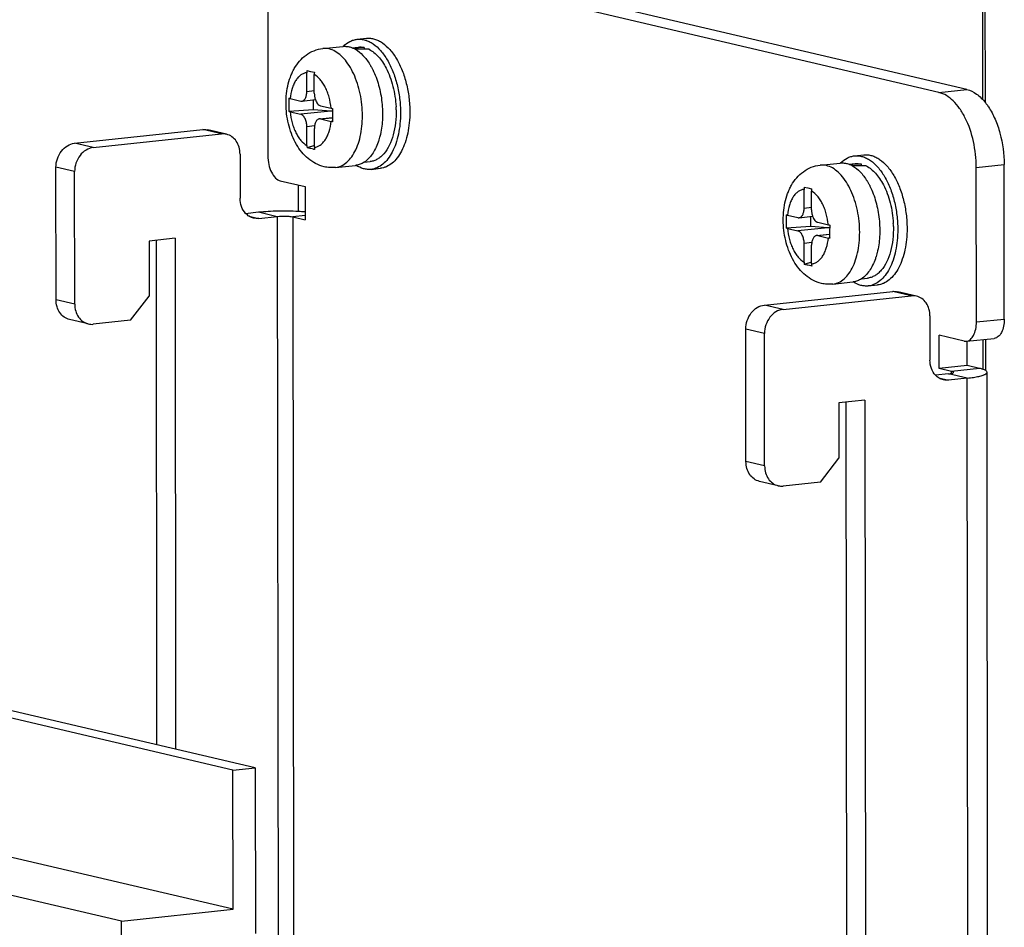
# Model space of a CAD drawing. Header units: millimetres. Extents: x 0 to 2731, y -3524 to -2222.
# Tile 202 of 221: x 2285 to 2329, y -2547 to -2507. Entities that reach past the tile are written whole.
import ezdxf

# ---------------------------------------------------------------- set-up
doc = ezdxf.new("R2010")
doc.units = ezdxf.units.MM
doc.header["$LTSCALE"] = 46.255
doc.layers.add('00_COMPONENTS', color=7, linetype='CONTINUOUS')

msp = doc.modelspace()

# ---------------------------------------------------------------- linework, layer by layer
at = {"layer": '00_COMPONENTS', "color": 7}
for p, q in [((2327.991, -2510.4), (2327.942, -2461.615)), ((2327.88, -2510.269), (2327.831, -2461.885)), ((2325.91, -2509.94), (2297.561, -2503.29)), ((2327.157, -2509.807), (2298.807, -2503.157)), ((2295.896, -2505.861), (2295.903, -2512.774)), ((2298.363, -2507.976), (2299.261, -2507.881)), ((2299.666, -2507.938), (2299.937, -2507.909)), ((2299.9, -2507.561), (2300.315, -2507.517)), ((2300.206, -2507.927), (2300.206, -2508.008)), ((2297.647, -2509.895), (2297.646, -2509.058)), ((2297.65, -2508.958), (2297.815, -2508.997)), ((2297.815, -2508.997), (2297.984, -2509.036)), ((2297.981, -2509.974), (2297.98, -2509.136)), ((2296.898, -2510.213), (2297.37, -2510.324)), ((2297.422, -2510.327), (2298.029, -2510.263)), ((2297.949, -2510.715), (2297.948, -2510.272)), ((2298.259, -2510.533), (2298.73, -2510.643)), ((2297.949, -2510.715), (2296.847, -2510.792)), ((2296.899, -2510.806), (2297.37, -2510.917)), ((2298.715, -2510.774), (2297.949, -2510.715)), ((2298.207, -2511.122), (2298.79, -2511.06)), ((2298.26, -2511.125), (2298.731, -2511.236)), ((2287.256, -2512.212), (2292.992, -2511.602)), ((2288.09, -2512.407), (2293.826, -2511.798)), ((2294.055, -2511.811), (2293.221, -2511.616)), ((2297.65, -2512.313), (2297.649, -2511.476)), ((2297.983, -2512.391), (2297.982, -2511.554)), ((2297.983, -2512.308), (2297.654, -2512.412)), ((2294.658, -2512.697), (2294.66, -2514.672)), ((2322.135, -2512.777), (2322.55, -2512.733)), ((2300.21, -2513.059), (2300.481, -2513.031)), ((2320.598, -2513.192), (2321.496, -2513.096)), ((2321.901, -2513.154), (2322.172, -2513.125)), ((2322.441, -2513.143), (2322.441, -2513.223)), ((2328.835, -2520.074), (2328.828, -2513.161)), ((2286.432, -2519.213), (2286.426, -2513.288)), ((2287.266, -2519.408), (2287.26, -2513.483)), ((2298.929, -2513.296), (2299.827, -2513.201)), ((2300.518, -2513.379), (2300.934, -2513.334)), ((2327.588, -2520.206), (2327.581, -2513.294)), ((2295.339, -2540.148), (2184.164, -2514.069)), ((2296.46, -2513.892), (2297.572, -2514.153)), ((2294.341, -2540.254), (2183.166, -2514.175)), ((2297.262, -2514.08), (2297.264, -2515.25)), ((2297.572, -2514.153), (2297.573, -2515.634)), ((2319.882, -2515.111), (2319.881, -2514.274)), ((2319.885, -2514.174), (2320.05, -2514.212)), ((2320.05, -2514.212), (2320.219, -2514.252)), ((2320.216, -2515.189), (2320.215, -2514.352)), ((2294.91, -2515.348), (2295.49, -2515.287)), ((2295.492, -2515.571), (2296.324, -2515.482)), ((2297.017, -2515.503), (2297.573, -2515.634)), ((2319.133, -2515.429), (2319.605, -2515.54)), ((2319.657, -2515.543), (2320.264, -2515.479)), ((2320.184, -2515.931), (2320.184, -2515.487)), ((2320.494, -2515.748), (2320.966, -2515.859)), ((2320.184, -2515.931), (2319.082, -2516.008)), ((2319.134, -2516.022), (2319.605, -2516.132)), ((2320.95, -2515.989), (2320.184, -2515.931)), ((2320.442, -2516.337), (2321.025, -2516.276)), ((2291.752, -2516.462), (2290.588, -2516.586)), ((2290.588, -2516.586), (2290.591, -2519.055)), ((2290.942, -2539.116), (2290.919, -2516.551)), ((2291.752, -2516.462), (2291.776, -2539.312)), ((2319.885, -2517.529), (2319.884, -2516.691)), ((2320.495, -2516.341), (2320.966, -2516.451)), ((2320.218, -2517.607), (2320.217, -2516.769)), ((2320.218, -2517.524), (2319.889, -2517.628)), ((2321.164, -2518.512), (2322.062, -2518.416)), ((2322.445, -2518.275), (2322.716, -2518.246)), ((2318.107, -2519.449), (2323.843, -2518.839)), ((2322.753, -2518.594), (2323.169, -2518.55)), ((2324.906, -2519.048), (2324.073, -2518.853)), ((2289.761, -2520.131), (2290.591, -2519.055)), ((2318.941, -2519.644), (2324.677, -2519.034)), ((2287.869, -2520.294), (2287.035, -2520.098)), ((2289.761, -2520.131), (2288.098, -2520.308)), ((2325.509, -2519.933), (2325.511, -2521.908)), ((2294.348, -2546.475), (2183.172, -2520.396)), ((2317.283, -2526.45), (2317.277, -2520.525)), ((2289.36, -2547.005), (2178.185, -2520.927)), ((2318.117, -2526.645), (2318.111, -2520.72)), ((2325.923, -2522.284), (2325.921, -2520.803)), ((2327.033, -2521.063), (2325.921, -2520.803)), ((2327.138, -2521.07), (2328.385, -2520.938)), ((2327.17, -2522.151), (2327.169, -2521.07)), ((2327.892, -2522.329), (2327.891, -2520.99)), ((2328.004, -2522.38), (2328.002, -2520.978)), ((2327.17, -2522.151), (2325.923, -2522.284)), ((2326.479, -2522.414), (2325.923, -2522.284)), ((2327.726, -2522.282), (2327.17, -2522.151)), ((2326.341, -2522.524), (2325.762, -2522.585)), ((2327.175, -2522.719), (2326.344, -2522.808)), ((2328.099, -2558.007), (2328.063, -2522.456)), ((2322.603, -2523.699), (2321.44, -2523.823)), ((2322.603, -2523.699), (2322.642, -2561.718)), ((2321.44, -2523.823), (2321.442, -2526.292)), ((2321.808, -2561.523), (2321.77, -2523.788)), ((2320.612, -2527.368), (2321.442, -2526.292)), ((2318.72, -2527.53), (2317.886, -2527.335)), ((2320.612, -2527.368), (2318.949, -2527.544)), ((2294.341, -2540.254), (2295.339, -2540.148)), ((2294.348, -2546.475), (2294.341, -2540.254)), ((2295.339, -2540.148), (2295.346, -2547.554)), ((2289.36, -2547.005), (2294.348, -2546.475)), ((2289.383, -2569.126), (2289.36, -2547.005))]:
    msp.add_line(p, q, dxfattribs=at)
at = {"layer": '00_COMPONENTS', "color": 4}
for p, q in [((2297.647, -2509.895), (2297.981, -2509.86)), ((2325.91, -2509.94), (2327.157, -2509.807)), ((2298.715, -2510.774), (2297.37, -2510.917)), ((2298.26, -2511.125), (2298.79, -2511.069)), ((2293.826, -2511.798), (2292.992, -2511.602)), ((2297.99, -2511.439), (2297.649, -2511.476)), ((2288.09, -2512.407), (2287.256, -2512.212)), ((2327.581, -2513.294), (2328.828, -2513.161)), ((2287.26, -2513.483), (2286.426, -2513.288)), ((2295.49, -2515.287), (2296.324, -2515.482)), ((2319.882, -2515.111), (2320.216, -2515.076)), ((2295.055, -2515.468), (2295.492, -2515.571)), ((2296.324, -2515.482), (2296.36, -2551.033)), ((2297.573, -2515.444), (2297.017, -2515.503)), ((2297.017, -2515.503), (2297.053, -2551.054)), ((2320.95, -2515.989), (2319.605, -2516.132)), ((2320.225, -2516.655), (2319.884, -2516.691)), ((2320.495, -2516.341), (2321.025, -2516.285)), ((2324.677, -2519.034), (2323.843, -2518.839)), ((2287.266, -2519.408), (2286.432, -2519.213)), ((2318.941, -2519.644), (2318.107, -2519.449)), ((2327.588, -2520.206), (2328.835, -2520.074)), ((2318.111, -2520.72), (2317.277, -2520.525)), ((2327.726, -2522.282), (2326.479, -2522.414)), ((2326.479, -2522.502), (2326.479, -2522.414)), ((2325.906, -2522.705), (2326.344, -2522.808)), ((2327.175, -2522.719), (2326.341, -2522.524)), ((2327.211, -2558.27), (2327.175, -2522.719)), ((2318.117, -2526.645), (2317.283, -2526.45))]:
    msp.add_line(p, q, dxfattribs=at)
at = {"layer": '00_COMPONENTS', "color": 7}
for centre, radius, start, end in [((2299.346, -2508.682), 0.806, 94.6824, 96.0705), ((2298.869, -2509.057), 1.223, 175.3432, 180.0511), ((2299.203, -2509.135), 1.223, 175.3432, 180.0511), ((2324.213, -2510.922), 25.424, 179.401, 180.311), ((2297.031, -2510.812), 4.61, 1.2267, 2.85), ((2320.152, -2510.971), 21.363, 180.2384, 180.7445), ((2298.841, -2512.312), 1.192, 180.045, 184.8355), ((2299.175, -2512.39), 1.192, 180.045, 184.8355), ((2321.581, -2513.898), 0.806, 94.6824, 96.0705), ((2299.741, -2512.399), 0.806, 276.0706, 277.3964), ((2300.617, -2512.003), 1.423, 237.1594, 237.3895), ((2321.104, -2514.273), 1.223, 175.3432, 180.0511), ((2321.438, -2514.351), 1.223, 175.3432, 180.0511), ((2319.266, -2516.028), 4.61, 1.2267, 2.85), ((2346.449, -2516.138), 25.424, 179.401, 180.311), ((2342.387, -2516.187), 21.363, 180.2384, 180.7445), ((2321.076, -2517.528), 1.192, 180.045, 184.8355), ((2321.41, -2517.606), 1.192, 180.045, 184.8355), ((2321.976, -2517.615), 0.806, 276.0706, 277.3964), ((2322.852, -2517.219), 1.423, 237.1594, 237.3895)]:
    msp.add_arc(centre, radius, start, end, dxfattribs=at)
for centre, major_axis, ratio, start_param, end_param in [((2300.209, -2510.47), (7.139, 0.309), 0.355602, 1.555747, 1.626502), ((2299.322, -2510.564), (7.139, 0.309), 0.355602, 1.399775, 1.486305), ((2298.716, -2511.267), (0.456, -0.27), 0.911488, 1.922043, 2.066299), ((2322.444, -2515.686), (7.139, 0.309), 0.355602, 1.555747, 1.626502), ((2321.557, -2515.78), (7.139, 0.309), 0.355602, 1.399775, 1.486305), ((2320.951, -2516.483), (0.456, -0.27), 0.911488, 1.922043, 2.066299)]:
    msp.add_ellipse(centre, major_axis=major_axis, ratio=ratio, start_param=start_param, end_param=end_param, dxfattribs=at)
for points, knots in [([(2299.28, -2507.879), (2299.367, -2507.792), (2299.513, -2507.68), (2299.732, -2507.59), (2299.844, -2507.567), (2299.9, -2507.561)], [0, 0, 0, 0, 0.520595, 0.763195, 1, 1, 1, 1]), ([(2299.28, -2507.879), (2299.302, -2507.877), (2299.389, -2507.874), (2299.477, -2507.884), (2299.541, -2507.899)], [0, 0, 0, 0, 0.247196, 1, 1, 1, 1]), ([(2299.541, -2507.899), (2299.552, -2507.902), (2299.594, -2507.912), (2299.635, -2507.926), (2299.666, -2507.938)], [0, 0, 0, 0, 0.246421, 1, 1, 1, 1]), ([(2299.9, -2507.561), (2299.958, -2507.555), (2300.079, -2507.555), (2300.26, -2507.59), (2300.44, -2507.66), (2300.683, -2507.805), (2300.97, -2508.074), (2301.265, -2508.495), (2301.509, -2509.008), (2301.693, -2509.589), (2301.808, -2510.211), (2301.835, -2510.638), (2301.835, -2510.851)], [0, 0, 0, 0, 0.042364, 0.085883, 0.131569, 0.180207, 0.287977, 0.410865, 0.54738, 0.694164, 0.846719, 1, 1, 1, 1]), ([(2299.937, -2507.909), (2299.981, -2507.905), (2300.072, -2507.903), (2300.162, -2507.917), (2300.206, -2507.927)], [0, 0, 0, 0, 0.495077, 1, 1, 1, 1]), ([(2300.315, -2507.517), (2300.374, -2507.511), (2300.495, -2507.51), (2300.676, -2507.546), (2300.855, -2507.616), (2301.098, -2507.761), (2301.386, -2508.029), (2301.68, -2508.451), (2301.925, -2508.964), (2302.109, -2509.545), (2302.223, -2510.167), (2302.25, -2510.594), (2302.25, -2510.807)], [0, 0, 0, 0, 0.042364, 0.085883, 0.131569, 0.180207, 0.287977, 0.410865, 0.54738, 0.694164, 0.846719, 1, 1, 1, 1]), ([(2298.419, -2513.264), (2298.288, -2513.233), (2298.033, -2513.137), (2297.695, -2512.908), (2297.408, -2512.612), (2297.171, -2512.264), (2296.983, -2511.874), (2296.842, -2511.452), (2296.75, -2511.008), (2296.709, -2510.554), (2296.719, -2510.102), (2296.781, -2509.664), (2296.879, -2509.317), (2296.986, -2509.057), (2297.111, -2508.813), (2297.306, -2508.533), (2297.604, -2508.255), (2297.962, -2508.056), (2298.228, -2507.991), (2298.363, -2507.976)], [0, 0, 0, 0, 0.059599, 0.11915, 0.179293, 0.240908, 0.304557, 0.370214, 0.437273, 0.504742, 0.571519, 0.636689, 0.699782, 0.730593, 0.760987, 0.82088, 0.88038, 0.940067, 1, 1, 1, 1]), ([(2299.666, -2507.938), (2299.678, -2507.943), (2299.729, -2507.963), (2299.779, -2507.988), (2299.815, -2508.009)], [0, 0, 0, 0, 0.244825, 1, 1, 1, 1]), ([(2299.815, -2508.009), (2299.942, -2508.08), (2300.12, -2508.228), (2300.323, -2508.469), (2300.418, -2508.609), (2300.463, -2508.684)], [0, 0, 0, 0, 0.462781, 0.722258, 1, 1, 1, 1]), ([(2300.429, -2508.01), (2300.584, -2508.09), (2300.8, -2508.274), (2301.035, -2508.579), (2301.142, -2508.76), (2301.192, -2508.857)], [0, 0, 0, 0, 0.454531, 0.716393, 1, 1, 1, 1]), ([(2300.463, -2508.684), (2300.468, -2508.691), (2300.486, -2508.721), (2300.503, -2508.75), (2300.515, -2508.773)], [0, 0, 0, 0, 0.24796, 1, 1, 1, 1]), ([(2300.515, -2508.773), (2300.522, -2508.785), (2300.549, -2508.833), (2300.575, -2508.883), (2300.594, -2508.92)], [0, 0, 0, 0, 0.247031, 1, 1, 1, 1]), ([(2300.594, -2508.92), (2300.704, -2509.141), (2300.882, -2509.622), (2301.024, -2510.383), (2301.045, -2511.158), (2300.972, -2511.665), (2300.911, -2511.904)], [0, 0, 0, 0, 0.242241, 0.5, 0.757759, 1, 1, 1, 1]), ([(2301.192, -2508.857), (2301.257, -2508.981), (2301.374, -2509.247), (2301.506, -2509.671), (2301.596, -2510.12), (2301.627, -2510.428), (2301.634, -2510.583)], [0, 0, 0, 0, 0.235051, 0.483626, 0.740525, 1, 1, 1, 1]), ([(2297.422, -2510.327), (2297.438, -2510.326), (2297.47, -2510.317), (2297.514, -2510.289), (2297.553, -2510.247), (2297.6, -2510.173), (2297.638, -2510.053), (2297.647, -2509.95), (2297.647, -2509.895)], [0, 0, 0, 0, 0.090832, 0.187472, 0.29424, 0.413318, 0.687749, 1, 1, 1, 1]), ([(2297.981, -2509.974), (2297.981, -2510.023), (2297.989, -2510.122), (2298.013, -2510.217), (2298.029, -2510.263)], [0, 0, 0, 0, 0.505754, 1, 1, 1, 1]), ([(2327.581, -2513.294), (2327.581, -2512.903), (2327.497, -2512.143), (2327.203, -2511.256), (2326.857, -2510.663), (2326.501, -2510.229), (2326.151, -2509.996), (2325.91, -2509.94)], [0, 0, 0, 0, 0.295447, 0.574831, 0.700267, 0.813093, 1, 1, 1, 1]), ([(2327.157, -2509.807), (2327.312, -2509.844), (2327.63, -2510.003), (2327.875, -2510.254), (2327.991, -2510.4)], [0, 0, 0, 0, 0.459563, 1, 1, 1, 1]), ([(2296.846, -2510.2), (2296.845, -2510.299), (2296.844, -2510.496), (2296.845, -2510.694), (2296.847, -2510.792)], [0, 0, 0, 0, 0.500239, 1, 1, 1, 1]), ([(2296.846, -2510.2), (2296.85, -2510.201), (2296.868, -2510.206), (2296.885, -2510.21), (2296.898, -2510.213)], [0, 0, 0, 0, 0.235917, 1, 1, 1, 1]), ([(2297.37, -2510.324), (2297.374, -2510.325), (2297.391, -2510.328), (2297.409, -2510.329), (2297.422, -2510.327)], [0, 0, 0, 0, 0.2545, 1, 1, 1, 1]), ([(2298.029, -2510.263), (2298.041, -2510.298), (2298.069, -2510.362), (2298.124, -2510.444), (2298.186, -2510.504), (2298.235, -2510.527), (2298.259, -2510.533)], [0, 0, 0, 0, 0.299398, 0.567591, 0.799959, 1, 1, 1, 1]), ([(2327.991, -2510.4), (2328.003, -2510.415), (2328.051, -2510.476), (2328.095, -2510.539), (2328.128, -2510.588)], [0, 0, 0, 0, 0.245005, 1, 1, 1, 1]), ([(2296.899, -2510.806), (2296.894, -2510.805), (2296.877, -2510.801), (2296.86, -2510.796), (2296.847, -2510.792)], [0, 0, 0, 0, 0.263987, 1, 1, 1, 1]), ([(2297.649, -2511.476), (2297.649, -2511.41), (2297.635, -2511.284), (2297.586, -2511.136), (2297.528, -2511.037), (2297.481, -2510.979), (2297.428, -2510.938), (2297.389, -2510.921), (2297.37, -2510.917)], [0, 0, 0, 0, 0.294945, 0.573854, 0.699077, 0.811711, 0.91141, 1, 1, 1, 1]), ([(2298.73, -2510.643), (2298.735, -2510.644), (2298.755, -2510.649), (2298.775, -2510.653), (2298.791, -2510.656)], [0, 0, 0, 0, 0.238349, 1, 1, 1, 1]), ([(2301.835, -2510.851), (2301.835, -2511.015), (2301.82, -2511.336), (2301.75, -2511.799), (2301.636, -2512.223), (2301.479, -2512.597), (2301.285, -2512.91), (2301.057, -2513.153), (2300.838, -2513.292), (2300.656, -2513.356), (2300.564, -2513.374), (2300.518, -2513.379)], [0, 0, 0, 0, 0.15955, 0.31225, 0.455402, 0.586961, 0.705884, 0.812513, 0.909035, 0.9549, 1, 1, 1, 1]), ([(2302.25, -2510.807), (2302.251, -2510.971), (2302.236, -2511.292), (2302.166, -2511.755), (2302.051, -2512.179), (2301.895, -2512.553), (2301.7, -2512.866), (2301.472, -2513.109), (2301.254, -2513.248), (2301.072, -2513.312), (2300.98, -2513.33), (2300.934, -2513.334)], [0, 0, 0, 0, 0.15955, 0.31225, 0.455402, 0.586961, 0.705884, 0.812513, 0.909035, 0.9549, 1, 1, 1, 1]), ([(2301.639, -2510.713), (2301.643, -2510.909), (2301.627, -2511.289), (2301.558, -2511.664), (2301.51, -2511.841)], [0, 0, 0, 0, 0.515907, 1, 1, 1, 1]), ([(2328.128, -2510.588), (2328.241, -2510.758), (2328.443, -2511.14), (2328.736, -2511.992), (2328.827, -2512.691), (2328.828, -2513.161)], [0, 0, 0, 0, 0.228172, 0.477063, 1, 1, 1, 1]), ([(2298.207, -2511.122), (2298.192, -2511.123), (2298.159, -2511.132), (2298.115, -2511.16), (2298.076, -2511.202), (2298.03, -2511.277), (2297.992, -2511.396), (2297.982, -2511.499), (2297.982, -2511.554)], [0, 0, 0, 0, 0.090832, 0.187472, 0.29424, 0.413318, 0.687749, 1, 1, 1, 1]), ([(2298.26, -2511.125), (2298.255, -2511.124), (2298.238, -2511.121), (2298.22, -2511.12), (2298.207, -2511.122)], [0, 0, 0, 0, 0.2545, 1, 1, 1, 1]), ([(2298.791, -2511.249), (2298.786, -2511.248), (2298.766, -2511.244), (2298.746, -2511.239), (2298.731, -2511.236)], [0, 0, 0, 0, 0.261549, 1, 1, 1, 1]), ([(2294.658, -2512.697), (2294.658, -2512.593), (2294.631, -2512.389), (2294.507, -2512.116), (2294.311, -2511.909), (2294.141, -2511.832), (2294.055, -2511.811)], [0, 0, 0, 0, 0.271091, 0.527873, 0.76907, 1, 1, 1, 1]), ([(2301.51, -2511.841), (2301.465, -2512.002), (2301.357, -2512.299), (2301.154, -2512.625), (2300.96, -2512.819), (2300.809, -2512.927), (2300.649, -2513), (2300.537, -2513.025), (2300.481, -2513.031)], [0, 0, 0, 0, 0.3024, 0.566338, 0.684481, 0.794666, 0.898925, 1, 1, 1, 1]), ([(2286.426, -2513.288), (2286.426, -2513.158), (2286.469, -2512.898), (2286.647, -2512.557), (2286.917, -2512.305), (2287.145, -2512.224), (2287.256, -2512.212)], [0, 0, 0, 0, 0.264651, 0.525492, 0.771711, 1, 1, 1, 1]), ([(2300.833, -2512.162), (2300.799, -2512.261), (2300.721, -2512.449), (2300.537, -2512.769), (2300.351, -2512.968), (2300.21, -2513.06)], [0, 0, 0, 0, 0.284345, 0.545752, 1, 1, 1, 1]), ([(2300.867, -2512.061), (2300.864, -2512.07), (2300.853, -2512.104), (2300.842, -2512.137), (2300.833, -2512.162)], [0, 0, 0, 0, 0.252103, 1, 1, 1, 1]), ([(2300.911, -2511.904), (2300.908, -2511.918), (2300.894, -2511.97), (2300.879, -2512.022), (2300.867, -2512.061)], [0, 0, 0, 0, 0.252881, 1, 1, 1, 1]), ([(2288.09, -2512.407), (2287.979, -2512.419), (2287.751, -2512.501), (2287.481, -2512.752), (2287.302, -2513.094), (2287.26, -2513.353), (2287.26, -2513.483)], [0, 0, 0, 0, 0.228289, 0.474508, 0.735349, 1, 1, 1, 1]), ([(2297.819, -2512.452), (2297.805, -2512.449), (2297.75, -2512.436), (2297.695, -2512.423), (2297.654, -2512.412)], [0, 0, 0, 0, 0.251904, 1, 1, 1, 1]), ([(2297.987, -2512.491), (2297.973, -2512.487), (2297.917, -2512.475), (2297.861, -2512.462), (2297.819, -2512.452)], [0, 0, 0, 0, 0.2521, 1, 1, 1, 1]), ([(2322.55, -2512.733), (2322.609, -2512.727), (2322.73, -2512.726), (2322.911, -2512.761), (2323.09, -2512.832), (2323.333, -2512.976), (2323.621, -2513.245), (2323.916, -2513.667), (2324.16, -2514.18), (2324.344, -2514.761), (2324.458, -2515.383), (2324.485, -2515.809), (2324.485, -2516.023)], [0, 0, 0, 0, 0.042364, 0.085883, 0.131569, 0.180207, 0.287977, 0.410865, 0.54738, 0.694164, 0.846719, 1, 1, 1, 1]), ([(2295.903, -2512.774), (2295.903, -2512.904), (2295.931, -2513.158), (2296.045, -2513.5), (2296.216, -2513.763), (2296.38, -2513.873), (2296.46, -2513.892)], [0, 0, 0, 0, 0.295721, 0.575298, 0.812919, 1, 1, 1, 1]), ([(2300.21, -2513.06), (2300.154, -2513.097), (2300.037, -2513.158), (2299.909, -2513.19), (2299.845, -2513.199)], [0, 0, 0, 0, 0.510093, 1, 1, 1, 1]), ([(2320.654, -2518.48), (2320.523, -2518.449), (2320.268, -2518.353), (2319.93, -2518.123), (2319.643, -2517.828), (2319.406, -2517.48), (2319.218, -2517.09), (2319.077, -2516.668), (2318.985, -2516.223), (2318.944, -2515.769), (2318.954, -2515.318), (2319.016, -2514.88), (2319.114, -2514.533), (2319.221, -2514.272), (2319.346, -2514.029), (2319.541, -2513.749), (2319.839, -2513.471), (2320.197, -2513.272), (2320.464, -2513.206), (2320.598, -2513.192)], [0, 0, 0, 0, 0.059599, 0.11915, 0.179293, 0.240908, 0.304557, 0.370214, 0.437273, 0.504742, 0.571519, 0.636689, 0.699782, 0.730593, 0.760987, 0.82088, 0.88038, 0.940067, 1, 1, 1, 1]), ([(2321.515, -2513.095), (2321.602, -2513.008), (2321.748, -2512.896), (2321.967, -2512.806), (2322.079, -2512.783), (2322.135, -2512.777)], [0, 0, 0, 0, 0.520595, 0.763195, 1, 1, 1, 1]), ([(2321.515, -2513.095), (2321.537, -2513.093), (2321.624, -2513.089), (2321.712, -2513.1), (2321.776, -2513.115)], [0, 0, 0, 0, 0.247196, 1, 1, 1, 1]), ([(2321.776, -2513.115), (2321.787, -2513.117), (2321.829, -2513.128), (2321.87, -2513.142), (2321.901, -2513.153)], [0, 0, 0, 0, 0.246421, 1, 1, 1, 1]), ([(2321.901, -2513.153), (2321.913, -2513.158), (2321.964, -2513.179), (2322.014, -2513.204), (2322.05, -2513.224)], [0, 0, 0, 0, 0.244825, 1, 1, 1, 1]), ([(2322.135, -2512.777), (2322.193, -2512.771), (2322.314, -2512.77), (2322.495, -2512.806), (2322.675, -2512.876), (2322.918, -2513.02), (2323.205, -2513.289), (2323.5, -2513.711), (2323.744, -2514.224), (2323.928, -2514.805), (2324.043, -2515.427), (2324.07, -2515.854), (2324.07, -2516.067)], [0, 0, 0, 0, 0.042364, 0.085883, 0.131569, 0.180207, 0.287977, 0.410865, 0.54738, 0.694164, 0.846719, 1, 1, 1, 1]), ([(2322.172, -2513.125), (2322.216, -2513.12), (2322.307, -2513.119), (2322.397, -2513.133), (2322.441, -2513.143)], [0, 0, 0, 0, 0.495077, 1, 1, 1, 1]), ([(2298.929, -2513.296), (2298.844, -2513.305), (2298.672, -2513.309), (2298.502, -2513.283), (2298.419, -2513.264)], [0, 0, 0, 0, 0.500523, 1, 1, 1, 1]), ([(2300.518, -2513.379), (2300.463, -2513.385), (2300.35, -2513.386), (2300.118, -2513.345), (2299.953, -2513.267), (2299.85, -2513.201)], [0, 0, 0, 0, 0.236945, 0.479622, 1, 1, 1, 1]), ([(2322.05, -2513.224), (2322.177, -2513.296), (2322.355, -2513.444), (2322.558, -2513.685), (2322.653, -2513.825), (2322.698, -2513.9)], [0, 0, 0, 0, 0.462781, 0.722258, 1, 1, 1, 1]), ([(2322.664, -2513.226), (2322.819, -2513.306), (2323.035, -2513.49), (2323.27, -2513.794), (2323.377, -2513.976), (2323.427, -2514.072)], [0, 0, 0, 0, 0.454531, 0.716393, 1, 1, 1, 1]), ([(2322.698, -2513.9), (2322.703, -2513.907), (2322.721, -2513.936), (2322.738, -2513.966), (2322.751, -2513.989)], [0, 0, 0, 0, 0.24796, 1, 1, 1, 1]), ([(2322.751, -2513.989), (2322.757, -2514), (2322.784, -2514.049), (2322.81, -2514.098), (2322.829, -2514.136)], [0, 0, 0, 0, 0.247031, 1, 1, 1, 1]), ([(2323.427, -2514.072), (2323.492, -2514.197), (2323.609, -2514.463), (2323.741, -2514.886), (2323.831, -2515.336), (2323.862, -2515.643), (2323.87, -2515.798)], [0, 0, 0, 0, 0.235051, 0.483626, 0.740525, 1, 1, 1, 1]), ([(2322.829, -2514.136), (2322.939, -2514.357), (2323.117, -2514.838), (2323.259, -2515.599), (2323.28, -2516.374), (2323.207, -2516.881), (2323.146, -2517.12)], [0, 0, 0, 0, 0.242241, 0.5, 0.757759, 1, 1, 1, 1]), ([(2294.91, -2515.35), (2294.828, -2515.264), (2294.7, -2515.046), (2294.66, -2514.799), (2294.66, -2514.672)], [0, 0, 0, 0, 0.48221, 1, 1, 1, 1]), ([(2295.263, -2515.557), (2295.197, -2515.541), (2295.066, -2515.489), (2294.958, -2515.4), (2294.91, -2515.35)], [0, 0, 0, 0, 0.493251, 1, 1, 1, 1]), ([(2295.49, -2515.287), (2295.776, -2515.256), (2296.368, -2515.225), (2296.96, -2515.233), (2297.264, -2515.25)], [0, 0, 0, 0, 0.485501, 1, 1, 1, 1]), ([(2297.264, -2515.25), (2297.291, -2515.251), (2297.394, -2515.257), (2297.497, -2515.265), (2297.574, -2515.271)], [0, 0, 0, 0, 0.256768, 1, 1, 1, 1]), ([(2319.657, -2515.543), (2319.673, -2515.542), (2319.705, -2515.533), (2319.749, -2515.505), (2319.788, -2515.463), (2319.835, -2515.388), (2319.873, -2515.269), (2319.882, -2515.166), (2319.882, -2515.111)], [0, 0, 0, 0, 0.090832, 0.187472, 0.29424, 0.413318, 0.687749, 1, 1, 1, 1]), ([(2320.216, -2515.189), (2320.216, -2515.239), (2320.224, -2515.337), (2320.248, -2515.433), (2320.264, -2515.479)], [0, 0, 0, 0, 0.505754, 1, 1, 1, 1]), ([(2296.324, -2515.482), (2296.448, -2515.469), (2296.634, -2515.465), (2296.866, -2515.478), (2296.972, -2515.493), (2297.017, -2515.503)], [0, 0, 0, 0, 0.539653, 0.799242, 1, 1, 1, 1]), ([(2319.081, -2515.416), (2319.08, -2515.514), (2319.079, -2515.712), (2319.08, -2515.909), (2319.082, -2516.008)], [0, 0, 0, 0, 0.500239, 1, 1, 1, 1]), ([(2319.081, -2515.416), (2319.085, -2515.417), (2319.103, -2515.422), (2319.12, -2515.426), (2319.133, -2515.429)], [0, 0, 0, 0, 0.235917, 1, 1, 1, 1]), ([(2319.605, -2515.54), (2319.609, -2515.541), (2319.626, -2515.544), (2319.644, -2515.545), (2319.657, -2515.543)], [0, 0, 0, 0, 0.2545, 1, 1, 1, 1]), ([(2320.264, -2515.479), (2320.276, -2515.513), (2320.304, -2515.577), (2320.359, -2515.659), (2320.421, -2515.719), (2320.47, -2515.743), (2320.494, -2515.748)], [0, 0, 0, 0, 0.299398, 0.567591, 0.799959, 1, 1, 1, 1]), ([(2319.134, -2516.022), (2319.129, -2516.021), (2319.112, -2516.016), (2319.095, -2516.012), (2319.082, -2516.008)], [0, 0, 0, 0, 0.263987, 1, 1, 1, 1]), ([(2319.884, -2516.691), (2319.884, -2516.626), (2319.87, -2516.499), (2319.821, -2516.352), (2319.763, -2516.253), (2319.716, -2516.195), (2319.663, -2516.153), (2319.624, -2516.137), (2319.605, -2516.132)], [0, 0, 0, 0, 0.294945, 0.573854, 0.699077, 0.811711, 0.91141, 1, 1, 1, 1]), ([(2320.966, -2515.859), (2320.97, -2515.86), (2320.99, -2515.865), (2321.011, -2515.869), (2321.026, -2515.872)], [0, 0, 0, 0, 0.238349, 1, 1, 1, 1]), ([(2324.07, -2516.067), (2324.07, -2516.231), (2324.055, -2516.552), (2323.985, -2517.015), (2323.871, -2517.439), (2323.714, -2517.813), (2323.52, -2518.126), (2323.292, -2518.369), (2323.073, -2518.508), (2322.891, -2518.572), (2322.799, -2518.589), (2322.753, -2518.594)], [0, 0, 0, 0, 0.15955, 0.31225, 0.455402, 0.586961, 0.705884, 0.812513, 0.909035, 0.9549, 1, 1, 1, 1]), ([(2324.485, -2516.023), (2324.486, -2516.187), (2324.471, -2516.507), (2324.401, -2516.97), (2324.286, -2517.395), (2324.13, -2517.769), (2323.935, -2518.082), (2323.707, -2518.324), (2323.489, -2518.464), (2323.307, -2518.528), (2323.215, -2518.545), (2323.169, -2518.55)], [0, 0, 0, 0, 0.15955, 0.31225, 0.455402, 0.586961, 0.705884, 0.812513, 0.909035, 0.9549, 1, 1, 1, 1]), ([(2323.874, -2515.929), (2323.878, -2516.125), (2323.862, -2516.505), (2323.793, -2516.879), (2323.745, -2517.056)], [0, 0, 0, 0, 0.515907, 1, 1, 1, 1]), ([(2320.442, -2516.337), (2320.427, -2516.339), (2320.394, -2516.348), (2320.35, -2516.376), (2320.311, -2516.418), (2320.265, -2516.492), (2320.227, -2516.612), (2320.217, -2516.715), (2320.217, -2516.769)], [0, 0, 0, 0, 0.090832, 0.187472, 0.29424, 0.413318, 0.687749, 1, 1, 1, 1]), ([(2320.495, -2516.341), (2320.49, -2516.34), (2320.473, -2516.337), (2320.455, -2516.336), (2320.442, -2516.337)], [0, 0, 0, 0, 0.2545, 1, 1, 1, 1]), ([(2321.027, -2516.464), (2321.021, -2516.463), (2321.001, -2516.459), (2320.981, -2516.455), (2320.966, -2516.451)], [0, 0, 0, 0, 0.261549, 1, 1, 1, 1]), ([(2323.745, -2517.056), (2323.7, -2517.218), (2323.592, -2517.515), (2323.389, -2517.841), (2323.195, -2518.035), (2323.044, -2518.143), (2322.884, -2518.216), (2322.772, -2518.24), (2322.716, -2518.246)], [0, 0, 0, 0, 0.3024, 0.566338, 0.684481, 0.794666, 0.898925, 1, 1, 1, 1]), ([(2323.146, -2517.12), (2323.143, -2517.133), (2323.129, -2517.186), (2323.114, -2517.238), (2323.102, -2517.277)], [0, 0, 0, 0, 0.252881, 1, 1, 1, 1]), ([(2323.068, -2517.378), (2323.034, -2517.477), (2322.956, -2517.664), (2322.772, -2517.984), (2322.586, -2518.184), (2322.445, -2518.276)], [0, 0, 0, 0, 0.284345, 0.545752, 1, 1, 1, 1]), ([(2323.102, -2517.277), (2323.099, -2517.285), (2323.088, -2517.319), (2323.077, -2517.353), (2323.068, -2517.378)], [0, 0, 0, 0, 0.252103, 1, 1, 1, 1]), ([(2320.054, -2517.668), (2320.04, -2517.665), (2319.985, -2517.652), (2319.93, -2517.638), (2319.889, -2517.628)], [0, 0, 0, 0, 0.251904, 1, 1, 1, 1]), ([(2320.222, -2517.706), (2320.208, -2517.703), (2320.152, -2517.691), (2320.096, -2517.678), (2320.054, -2517.668)], [0, 0, 0, 0, 0.2521, 1, 1, 1, 1]), ([(2321.164, -2518.512), (2321.079, -2518.521), (2320.907, -2518.525), (2320.737, -2518.499), (2320.654, -2518.48)], [0, 0, 0, 0, 0.500523, 1, 1, 1, 1]), ([(2322.445, -2518.276), (2322.389, -2518.312), (2322.272, -2518.373), (2322.144, -2518.406), (2322.08, -2518.414)], [0, 0, 0, 0, 0.510093, 1, 1, 1, 1]), ([(2322.753, -2518.594), (2322.698, -2518.6), (2322.585, -2518.601), (2322.353, -2518.561), (2322.188, -2518.483), (2322.085, -2518.417)], [0, 0, 0, 0, 0.236945, 0.479622, 1, 1, 1, 1]), ([(2287.035, -2520.098), (2286.949, -2520.078), (2286.779, -2520), (2286.583, -2519.793), (2286.459, -2519.52), (2286.432, -2519.317), (2286.432, -2519.213)], [0, 0, 0, 0, 0.23093, 0.472127, 0.728909, 1, 1, 1, 1]), ([(2325.509, -2519.933), (2325.509, -2519.83), (2325.482, -2519.626), (2325.358, -2519.353), (2325.162, -2519.146), (2324.993, -2519.068), (2324.906, -2519.048)], [0, 0, 0, 0, 0.271091, 0.527873, 0.76907, 1, 1, 1, 1]), ([(2287.266, -2519.408), (2287.266, -2519.512), (2287.293, -2519.716), (2287.417, -2519.989), (2287.613, -2520.196), (2287.783, -2520.273), (2287.869, -2520.294)], [0, 0, 0, 0, 0.271091, 0.527873, 0.76907, 1, 1, 1, 1]), ([(2317.277, -2520.525), (2317.277, -2520.395), (2317.32, -2520.135), (2317.498, -2519.793), (2317.768, -2519.542), (2317.996, -2519.46), (2318.107, -2519.449)], [0, 0, 0, 0, 0.264651, 0.525492, 0.771711, 1, 1, 1, 1]), ([(2318.941, -2519.644), (2318.83, -2519.656), (2318.602, -2519.738), (2318.332, -2519.989), (2318.154, -2520.33), (2318.111, -2520.59), (2318.111, -2520.72)], [0, 0, 0, 0, 0.228289, 0.474508, 0.735349, 1, 1, 1, 1]), ([(2327.138, -2521.07), (2327.202, -2521.063), (2327.341, -2520.996), (2327.481, -2520.795), (2327.57, -2520.522), (2327.588, -2520.316), (2327.588, -2520.206)], [0, 0, 0, 0, 0.186112, 0.411524, 0.686779, 1, 1, 1, 1]), ([(2328.835, -2520.074), (2328.835, -2520.183), (2328.816, -2520.389), (2328.728, -2520.662), (2328.587, -2520.864), (2328.449, -2520.931), (2328.385, -2520.938)], [0, 0, 0, 0, 0.313221, 0.588476, 0.813888, 1, 1, 1, 1]), ([(2325.761, -2522.586), (2325.68, -2522.5), (2325.551, -2522.283), (2325.511, -2522.035), (2325.511, -2521.908)], [0, 0, 0, 0, 0.48221, 1, 1, 1, 1]), ([(2326.563, -2522.458), (2326.563, -2522.447), (2326.529, -2522.426), (2326.5, -2522.419), (2326.479, -2522.414)], [0, 0, 0, 0, 0.321908, 1, 1, 1, 1]), ([(2328.004, -2522.38), (2327.969, -2522.359), (2327.877, -2522.321), (2327.782, -2522.295), (2327.726, -2522.282)], [0, 0, 0, 0, 0.416123, 1, 1, 1, 1]), ([(2328.063, -2522.456), (2328.063, -2522.45), (2328.056, -2522.417), (2328.026, -2522.395), (2328.004, -2522.38)], [0, 0, 0, 0, 0.197592, 1, 1, 1, 1]), ([(2326.114, -2522.794), (2326.048, -2522.778), (2325.918, -2522.726), (2325.809, -2522.637), (2325.761, -2522.586)], [0, 0, 0, 0, 0.493251, 1, 1, 1, 1]), ([(2326.341, -2522.524), (2326.372, -2522.52), (2326.427, -2522.514), (2326.497, -2522.498), (2326.541, -2522.484), (2326.563, -2522.466), (2326.563, -2522.458)], [0, 0, 0, 0, 0.393575, 0.697512, 0.897721, 1, 1, 1, 1]), ([(2327.175, -2522.719), (2327.271, -2522.709), (2327.447, -2522.687), (2327.685, -2522.644), (2327.867, -2522.596), (2327.968, -2522.555), (2328.006, -2522.531)], [0, 0, 0, 0, 0.338112, 0.622695, 0.844761, 1, 1, 1, 1]), ([(2328.006, -2522.531), (2328.014, -2522.526), (2328.04, -2522.508), (2328.063, -2522.478), (2328.063, -2522.456)], [0, 0, 0, 0, 0.323819, 1, 1, 1, 1]), ([(2317.886, -2527.335), (2317.8, -2527.315), (2317.631, -2527.237), (2317.434, -2527.03), (2317.311, -2526.757), (2317.283, -2526.554), (2317.283, -2526.45)], [0, 0, 0, 0, 0.23093, 0.472127, 0.728909, 1, 1, 1, 1]), ([(2318.117, -2526.645), (2318.117, -2526.749), (2318.144, -2526.953), (2318.268, -2527.225), (2318.464, -2527.432), (2318.634, -2527.51), (2318.72, -2527.53)], [0, 0, 0, 0, 0.271091, 0.527873, 0.76907, 1, 1, 1, 1])]:
    msp.add_open_spline(points, degree=3, knots=knots, dxfattribs=at)
at = {"layer": '00_COMPONENTS', "color": 4}
for points, knots in [([(2298.643, -2507.995), (2298.597, -2507.984), (2298.504, -2507.97), (2298.409, -2507.971), (2298.363, -2507.976)], [0, 0, 0, 0, 0.504934, 1, 1, 1, 1]), ([(2298.929, -2513.296), (2298.974, -2513.291), (2299.064, -2513.274), (2299.242, -2513.208), (2299.454, -2513.064), (2299.671, -2512.813), (2299.853, -2512.492), (2299.993, -2512.11), (2300.088, -2511.68), (2300.136, -2511.215), (2300.134, -2510.731), (2300.083, -2510.244), (2299.984, -2509.77), (2299.841, -2509.324), (2299.658, -2508.923), (2299.442, -2508.577), (2299.198, -2508.299), (2298.933, -2508.098), (2298.739, -2508.017), (2298.643, -2507.995)], [0, 0, 0, 0, 0.021347, 0.043106, 0.089189, 0.140588, 0.198304, 0.26232, 0.331888, 0.405754, 0.482334, 0.559857, 0.636487, 0.710451, 0.780156, 0.844337, 0.90223, 0.953794, 1, 1, 1, 1]), ([(2297.646, -2509.058), (2297.6, -2509.062), (2297.506, -2509.084), (2297.374, -2509.156), (2297.254, -2509.263), (2297.148, -2509.403), (2297.057, -2509.572), (2296.956, -2509.841), (2296.914, -2510.061), (2296.898, -2510.213)], [0, 0, 0, 0, 0.094515, 0.193504, 0.300791, 0.41874, 0.548299, 0.68926, 1, 1, 1, 1]), ([(2298.73, -2510.643), (2298.714, -2510.477), (2298.669, -2510.232), (2298.569, -2509.923), (2298.478, -2509.712), (2298.371, -2509.524), (2298.22, -2509.318), (2298.081, -2509.193), (2297.98, -2509.136)], [0, 0, 0, 0, 0.288623, 0.427593, 0.560165, 0.684649, 0.799823, 1, 1, 1, 1]), ([(2296.899, -2510.806), (2296.916, -2510.972), (2296.961, -2511.217), (2297.061, -2511.526), (2297.152, -2511.737), (2297.258, -2511.926), (2297.409, -2512.131), (2297.548, -2512.256), (2297.65, -2512.313)], [0, 0, 0, 0, 0.288623, 0.427593, 0.560165, 0.684649, 0.799823, 1, 1, 1, 1]), ([(2297.983, -2512.391), (2298.03, -2512.387), (2298.124, -2512.365), (2298.255, -2512.294), (2298.375, -2512.186), (2298.481, -2512.046), (2298.572, -2511.877), (2298.673, -2511.609), (2298.715, -2511.388), (2298.731, -2511.236)], [0, 0, 0, 0, 0.094515, 0.193504, 0.300791, 0.41874, 0.548299, 0.68926, 1, 1, 1, 1]), ([(2320.878, -2513.21), (2320.832, -2513.2), (2320.739, -2513.185), (2320.644, -2513.187), (2320.598, -2513.192)], [0, 0, 0, 0, 0.504934, 1, 1, 1, 1]), ([(2321.164, -2518.512), (2321.209, -2518.507), (2321.299, -2518.49), (2321.477, -2518.424), (2321.689, -2518.279), (2321.906, -2518.029), (2322.088, -2517.708), (2322.228, -2517.326), (2322.323, -2516.895), (2322.371, -2516.431), (2322.369, -2515.947), (2322.318, -2515.46), (2322.219, -2514.986), (2322.076, -2514.54), (2321.893, -2514.138), (2321.677, -2513.793), (2321.433, -2513.515), (2321.168, -2513.313), (2320.974, -2513.233), (2320.878, -2513.21)], [0, 0, 0, 0, 0.021347, 0.043106, 0.089189, 0.140588, 0.198304, 0.26232, 0.331888, 0.405754, 0.482334, 0.559857, 0.636487, 0.710451, 0.780156, 0.844337, 0.90223, 0.953794, 1, 1, 1, 1]), ([(2319.881, -2514.274), (2319.835, -2514.278), (2319.741, -2514.3), (2319.609, -2514.371), (2319.489, -2514.479), (2319.383, -2514.619), (2319.292, -2514.788), (2319.191, -2515.056), (2319.149, -2515.277), (2319.133, -2515.429)], [0, 0, 0, 0, 0.094515, 0.193504, 0.300791, 0.41874, 0.548299, 0.68926, 1, 1, 1, 1]), ([(2320.966, -2515.859), (2320.949, -2515.693), (2320.904, -2515.448), (2320.804, -2515.139), (2320.713, -2514.928), (2320.606, -2514.739), (2320.456, -2514.534), (2320.316, -2514.409), (2320.215, -2514.352)], [0, 0, 0, 0, 0.288623, 0.427593, 0.560165, 0.684649, 0.799823, 1, 1, 1, 1]), ([(2319.134, -2516.022), (2319.151, -2516.188), (2319.196, -2516.433), (2319.296, -2516.742), (2319.387, -2516.953), (2319.493, -2517.141), (2319.644, -2517.347), (2319.783, -2517.472), (2319.885, -2517.529)], [0, 0, 0, 0, 0.288623, 0.427593, 0.560165, 0.684649, 0.799823, 1, 1, 1, 1]), ([(2320.218, -2517.607), (2320.265, -2517.603), (2320.359, -2517.581), (2320.49, -2517.509), (2320.61, -2517.402), (2320.717, -2517.262), (2320.807, -2517.093), (2320.908, -2516.824), (2320.95, -2516.604), (2320.966, -2516.451)], [0, 0, 0, 0, 0.094515, 0.193504, 0.300791, 0.41874, 0.548299, 0.68926, 1, 1, 1, 1])]:
    msp.add_open_spline(points, degree=3, knots=knots, dxfattribs=at)
at = {"layer": '00_COMPONENTS', "color": 7}
for points in [[(2292.992, -2511.602), (2293.068, -2511.594), (2293.147, -2511.598), (2293.221, -2511.616)], [(2294.055, -2511.811), (2293.981, -2511.794), (2293.902, -2511.789), (2293.826, -2511.798)], [(2295.492, -2515.571), (2295.416, -2515.579), (2295.338, -2515.574), (2295.263, -2515.557)], [(2323.843, -2518.839), (2323.919, -2518.831), (2323.998, -2518.835), (2324.073, -2518.853)], [(2324.906, -2519.048), (2324.832, -2519.031), (2324.753, -2519.026), (2324.677, -2519.034)], [(2287.869, -2520.294), (2287.943, -2520.311), (2288.022, -2520.316), (2288.098, -2520.308)], [(2327.033, -2521.063), (2327.067, -2521.071), (2327.103, -2521.074), (2327.138, -2521.07)], [(2326.344, -2522.808), (2326.267, -2522.816), (2326.189, -2522.811), (2326.114, -2522.794)], [(2318.72, -2527.53), (2318.795, -2527.548), (2318.873, -2527.552), (2318.949, -2527.544)]]:
    msp.add_open_spline(points, degree=3, dxfattribs=at)

doc.saveas('drawing.dxf')
